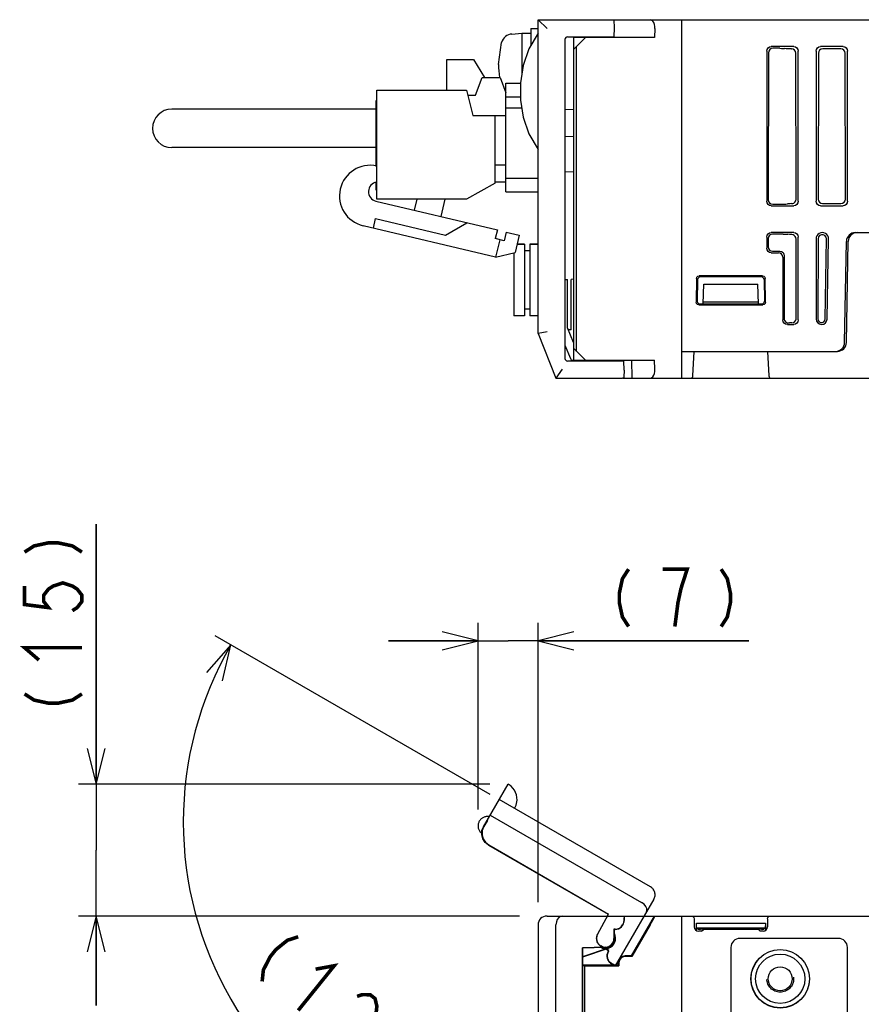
# Model space of a CAD drawing. Extents: x 60 to 816, y 33 to 540.
# Tile 19 of 23: x 552 to 646, y 430 to 540. Entities that reach past the tile are written whole.
import ezdxf

# ---------------------------------------------------------------- set-up
doc = ezdxf.new("R2010")
doc.units = 0
doc.header["$LTSCALE"] = 46.2
doc.linetypes.add('HIDDEN', pattern=[0.2, 0.1, -0.1])
doc.linetypes.add('PHANTOM', pattern=[0.8, 0.45, -0.05, 0.1, -0.05, 0.1, -0.05])
doc.layers.get('0').update_dxf_attribs({"linetype": 'CONTINUOUS'})
for name, color, linetype in [('ALL_AXIS', 7, 'CONTINUOUS'), ('ALL_DIM', 7, 'CONTINUOUS'), ('ALL_FEATURES', 7, 'CONTINUOUS'), ('DEFAULT_2', 8, 'HIDDEN'), ('OBSTRUCTIVE_DTM', 7, 'CONTINUOUS')]:
    doc.layers.add(name, color=color, linetype=linetype)
doc.dimstyles.get("Standard").update_dxf_attribs({"dimtxt": 2.5, "dimasz": 2.5, "dimexe": 1.25, "dimexo": 0.625, "dimtad": 1, "dimcen": 2.5, "dimazin": 3, "dimtfac": 1, "dimtmove": 0, "dimatfit": 3})

# ---------------------------------------------------------------- blocks, each defined once
blk = doc.blocks.new('_OPEN')
at = {"color": 0, "linetype": 'BYBLOCK'}
for p, q in [((0, 0), (-1, 0.25)), ((-1, -0.25), (0, 0)), ((-1, 0), (0, 0))]:
    blk.add_line(p, q, dxfattribs=at)
blk = doc.blocks.new('*D8')
at = {"layer": 'ALL_DIM', "color": 2, "linetype": 'CONTINUOUS'}
for p, q in [((603.31, 451.9), (603.31, 472.7)), ((610, 441.53), (610, 472.7)), ((603.31, 470.7), (593.31, 470.7)), ((593.31, 470.7), (606.66, 470.7)), ((633.51, 470.7), (606.66, 470.7)), ((610, 470.7), (633.51, 470.7))]:
    blk.add_line(p, q, dxfattribs=at)
at = {"layer": 'ALL_DIM', "color": 2, "linetype": 'CONTINUOUS', "xscale": 4, "yscale": 4, "zscale": 4}
blk.add_blockref('_OPEN', (603.31, 470.7), dxfattribs=at)
at = {"layer": 'ALL_DIM', "color": 2, "linetype": 'CONTINUOUS', "xscale": 4, "yscale": 4, "zscale": 4, "rotation": 180}
blk.add_blockref('_OPEN', (610, 470.7), dxfattribs=at)
blk = doc.blocks.new('*D9')
at = {"layer": 'ALL_DIM', "color": 2, "linetype": 'CONTINUOUS'}
for p, q in [((560.75, 454.7), (560.75, 483.7)), ((560.75, 483.7), (560.75, 447.35)), ((604.64, 454.7), (558.75, 454.7)), ((560.75, 430), (560.75, 447.35)), ((607.93, 440), (558.75, 440)), ((560.75, 440), (560.75, 430))]:
    blk.add_line(p, q, dxfattribs=at)
at = {"layer": 'ALL_DIM', "color": 2, "linetype": 'CONTINUOUS', "xscale": 4, "yscale": 4, "zscale": 4}
for p, rotation in [((560.75, 454.7), 270), ((560.75, 440), 90)]:
    blk.add_blockref('_OPEN', p, dxfattribs=dict(at, rotation=rotation))
blk = doc.blocks.new('*D10')
at = {"layer": 'ALL_DIM', "color": 2, "linetype": 'CONTINUOUS'}
for p, q in [((604.66, 453.57), (574.02, 471.26)), ((610, 417.32), (610, 408.95))]:
    blk.add_line(p, q, dxfattribs=at)
for points in [[(574.82, 466.25), (575.75, 470.26), (573.04, 467.16)], [(605.95, 410.15), (610, 410.95), (606.06, 412.15)]]:
    blk.add_lwpolyline(points, dxfattribs=at)
for start, end in [(150, 210), (210, 270)]:
    blk.add_arc((610, 450.49), 39.55, start, end, dxfattribs=at)

msp = doc.modelspace()

# ---------------------------------------------------------------- linework, layer by layer
at = {"layer": 'ALL_AXIS', "color": 7, "linetype": 'CONTINUOUS'}
for p, q in [((607.081, 538.402), (608.2, 538.5)), ((608.2, 538.5), (608.2, 534.035)), ((608.2, 538.5), (609.2, 538.5)), ((609.2, 539), (609.2, 537.135)), ((609.2, 539), (610, 539)), ((605.6, 535), (605.944, 537.463)), ((616.535, 538.1), (616.538, 538)), ((618.465, 538.1), (618.462, 538.003)), ((599.82, 532.125), (599.82, 535.575)), ((599.82, 535.575), (602.82, 535.575)), ((592.02, 519.975), (592.02, 532.125)), ((592.02, 532.125), (602.02, 532.125)), ((602.02, 532.125), (602.72, 529.325)), ((605.22, 521.775), (602.02, 519.975)), ((602.02, 519.975), (592.02, 519.975)), ((607.66, 514.95), (608.5, 514.95)), ((609.1, 514.95), (610, 514.95)), ((607.3, 513.988), (607.3, 506.95)), ((616.538, 502), (616.535, 501.9)), ((618.462, 502), (618.465, 501.9))]:
    msp.add_line(p, q, dxfattribs=at)
for centre, radius, start, end in [((607.194, 537.107), 1.3, 95, 164.11915), ((614.6, 535), 9, 180, 189.22692), ((591.277, 520.342), 3.415, 77.43071, 256.63689), ((592.173, 520.811), 1.078, 98.84573, 256.63689)]:
    msp.add_arc(centre, radius, start, end, dxfattribs=at)
at = {"layer": 'ALL_DIM', "color": 2, "linetype": 'CONTINUOUS', "const_width": 0.4}
for points in [[(552.75, 480.602), (553.817, 481.291), (555.417, 481.635), (556.483, 481.635), (558.083, 481.291), (559.15, 480.602)], [(620.096, 478.697), (619.408, 477.63), (619.064, 476.03), (619.064, 474.964), (619.408, 473.364), (620.096, 472.297)], [(625.944, 476.564), (626.632, 478.697), (623.88, 478.697)], [(630.416, 478.697), (631.104, 477.63), (631.448, 476.03), (631.448, 474.964), (631.104, 473.364), (630.416, 472.297)], [(552.75, 476.818), (552.75, 474.755), (555.417, 474.411), (554.883, 475.099), (554.883, 475.786), (555.417, 476.475), (555.95, 476.818), (557.017, 477.163), (558.083, 476.818), (558.617, 476.475), (559.15, 475.786), (559.15, 475.099), (558.617, 474.411), (558.083, 474.067)], [(625.256, 472.297), (625.6, 474.964), (625.944, 476.564)], [(554.35, 468.563), (552.75, 469.939), (559.15, 469.939)], [(552.75, 464.779), (553.817, 464.091), (555.417, 463.747), (556.483, 463.747), (558.083, 464.091), (559.15, 464.779)], [(583.257, 437.689), (582.052, 437.29), (580.78, 436.259), (580.111, 435.429), (579.375, 433.967), (579.242, 432.704)], [(585.2, 434.069), (587.275, 434.452), (583.261, 429.468)], [(589.821, 431.032), (590.424, 431.231), (591.294, 431.215), (591.83, 430.784), (592.031, 429.937), (591.964, 429.306), (591.295, 428.475), (590.693, 428.275)]]:
    msp.add_lwpolyline(points, dxfattribs=at)
at = {"layer": 'ALL_FEATURES', "color": 7, "linetype": 'CONTINUOUS'}
for p, q in [((610, 505), (610, 540)), ((610, 540), (611, 539)), ((610, 540), (775.3, 540)), ((618.469, 540), (618.5, 539.1)), ((626, 540), (626, 500)), ((618.5, 539.1), (618.465, 538.1)), ((623.04, 539), (623, 538)), ((613, 537.793), (613, 502.207)), ((613.29, 538.093), (613.5, 538.1)), ((613.5, 538.1), (618.465, 538.1)), ((614, 501.9), (614, 538.1)), ((615.3, 538), (614, 536.7)), ((623, 538), (614, 538)), ((616.538, 538), (616.535, 538.1)), ((614.3, 503), (614.3, 537)), ((635.5, 536.502), (635.5, 519.748)), ((635.693, 536.309), (635.668, 519.916)), ((638.502, 537), (635.998, 537)), ((636.961, 536.806), (636.192, 536.806)), ((637.675, 536.766), (637.494, 536.785)), ((638.207, 536.745), (638.247, 536.745)), ((638.771, 519.978), (638.746, 536.248)), ((639, 519.748), (639, 536.502)), ((641, 536.502), (641, 519.748)), ((641.254, 536.248), (641.229, 519.978)), ((644.002, 537), (641.498, 537)), ((643.747, 536.745), (641.753, 536.745)), ((644.271, 519.978), (644.246, 536.248)), ((644.5, 519.748), (644.5, 536.502)), ((602.82, 535.575), (604.023, 533.565)), ((603.02, 531.565), (603.77, 533.565)), ((603.77, 533.565), (605.77, 533.565)), ((605.77, 533.565), (606.42, 531.832)), ((606.42, 520.8), (606.42, 532.9)), ((606.42, 532.9), (608.035, 532.9)), ((591.94, 523.635), (591.94, 530.975)), ((591.94, 530.975), (592.02, 530.975)), ((602.16, 531.565), (603.02, 531.565)), ((606.42, 531.4), (608.035, 531.4)), ((591.94, 530.025), (569.17, 530.025)), ((606.42, 530.16), (608.17, 530.16)), ((613, 529.983), (614, 530)), ((602.72, 529.325), (606.42, 529.325)), ((605.22, 521.775), (605.22, 529.325)), ((614, 526.93), (613, 526.965)), ((591.94, 525.725), (569.17, 525.725)), ((606.42, 523.775), (605.22, 523.775)), ((613, 523.035), (614, 523.07)), ((591.94, 520.975), (591.94, 521.83)), ((606.42, 521.865), (605.22, 521.865)), ((610, 522.3), (606.42, 522.3)), ((591.94, 520.975), (592.02, 520.975)), ((606.42, 520.8), (610, 520.8)), ((591.924, 519.762), (605.469, 516.544)), ((596.226, 518.74), (596.52, 519.975)), ((599.603, 519.975), (599.145, 518.047)), ((638.507, 519.537), (638.647, 519.648)), ((635.998, 519.25), (638.502, 519.25)), ((636.165, 519.417), (637.265, 519.417)), ((637.977, 519.457), (637.796, 519.439)), ((641.498, 519.25), (644.002, 519.25)), ((641.727, 519.479), (643.773, 519.479)), ((591.641, 516.746), (591.896, 517.816)), ((591.896, 517.816), (599.679, 515.967)), ((605.262, 513.51), (590.488, 517.02)), ((599.679, 515.967), (602.064, 517.353)), ((605.469, 516.544), (605.238, 515.571)), ((606.442, 516.313), (606.211, 515.34)), ((606.442, 516.313), (607.902, 515.967)), ((606.211, 515.34), (605.238, 515.571)), ((605.725, 515.456), (605.262, 513.51)), ((607.902, 515.967), (607.439, 514.021)), ((635.5, 515.752), (635.5, 514.498)), ((635.661, 515.591), (635.66, 514.658)), ((638.502, 516.25), (635.998, 516.25)), ((637.323, 516.088), (636.16, 516.088)), ((638.037, 516.048), (637.855, 516.066)), ((638.791, 506.707), (638.777, 515.529)), ((639, 506.498), (639, 515.752)), ((641, 515.556), (641, 506.616)), ((641.223, 515.556), (641.209, 506.616)), ((642.022, 506.609), (642.165, 515.548)), ((642.231, 506.605), (642.387, 515.544)), ((644.186, 503.983), (644.383, 515.267)), ((644.386, 503.983), (644.583, 515.267)), ((645.383, 516.25), (683.176, 516.25)), ((608.5, 514.95), (607.66, 514.95)), ((608.5, 514.95), (608.5, 506.95)), ((609.1, 514.2), (608.5, 514.2)), ((609.1, 514.95), (609.1, 506.95)), ((610, 514.95), (609.1, 514.95)), ((636.157, 514.159), (636.961, 514.159)), ((605.262, 513.51), (607.439, 514.021)), ((635.998, 514), (636.802, 514)), ((637.3, 513.502), (637.3, 506.498)), ((637.458, 513.66), (637.448, 506.646)), ((613, 511.005), (613.3, 511)), ((613, 510.99), (613.3, 511)), ((613.3, 505.636), (613.3, 511)), ((614, 511.035), (613.7, 511.024)), ((613.7, 505.41), (613.7, 511.024)), ((627.673, 511.133), (627.63, 508.481)), ((627.797, 511.005), (627.755, 508.604)), ((635.029, 511.427), (627.971, 511.427)), ((634.903, 511.3), (628.097, 511.3)), ((635.203, 511.006), (635.245, 508.604)), ((635.37, 508.481), (635.327, 511.133)), ((628.423, 508.3), (628.5, 510.5)), ((628.5, 510.5), (634.5, 510.5)), ((634.577, 508.3), (634.5, 510.5)), ((609.1, 507.7), (608.5, 507.7)), ((627.929, 508.178), (635.071, 508.178)), ((628.054, 508.3), (634.946, 508.3)), ((634.57, 508.5), (628.43, 508.5)), ((608.5, 506.95), (607.3, 506.95)), ((610, 506.95), (609.1, 506.95)), ((637.491, 506.44), (637.616, 506.272)), ((613.954, 504.001), (613.3, 505.636)), ((613.7, 505.41), (613.397, 505.392)), ((637.798, 506), (638.502, 506)), ((638.209, 506.187), (638.028, 506.168)), ((611, 505.193), (610, 505)), ((610, 505), (612, 500)), ((613, 503.693), (613.602, 502.189)), ((614, 504), (613.954, 504.001)), ((614, 503.3), (615.3, 502)), ((626, 503), (643.386, 503)), ((627.269, 500.284), (627.412, 503)), ((635.588, 503), (635.731, 500.284)), ((612.677, 501), (612, 500)), ((613.5, 501.9), (613.29, 501.907)), ((619.565, 501.9), (613.5, 501.9)), ((613.88, 502), (623, 502)), ((616.535, 501.9), (616.538, 502)), ((618.95, 502), (618.953, 501.9)), ((619.6, 500.9), (619.565, 501.9)), ((620.431, 502), (620.471, 500)), ((623.04, 501), (623, 502)), ((612, 500), (619.43, 500)), ((619.49, 500), (704.547, 500)), ((619.6, 500.9), (619.573, 500.134)), ((611, 440), (780, 440)), ((619.6, 439.995), (619.6, 439.5)), ((620.431, 435.55), (623, 440)), ((626, 440), (626, 280)), ((627.412, 439.7), (627.412, 438.807)), ((635.588, 439.7), (635.588, 438.807)), ((610, 439), (610, 419.5)), ((612, 419.5), (612, 439)), ((618.469, 438.531), (618.469, 437.5)), ((618.469, 438.531), (618.5, 438.5)), ((618.6, 438.531), (618.469, 438.531)), ((618.5, 438.5), (618.5, 437.5)), ((618.6, 438.5), (618.5, 438.5)), ((622.503, 439), (620.471, 435.48)), ((627.666, 438.684), (627.657, 439.193)), ((627.657, 438.375), (627.657, 439.193)), ((627.657, 439.193), (635.343, 439.193)), ((627.797, 438.553), (627.666, 438.684)), ((627.666, 438.684), (635.334, 438.684)), ((627.755, 438.595), (627.755, 438.595)), ((627.903, 438.599), (628.054, 438.6)), ((628.238, 438.308), (627.912, 438.308)), ((627.949, 438.545), (628.097, 438.548)), ((628.054, 438.6), (634.946, 438.6)), ((628.43, 438.548), (628.097, 438.548)), ((628.238, 438.308), (628.43, 438.5)), ((628.43, 438.5), (628.43, 438.6)), ((634.57, 438.5), (628.43, 438.5)), ((634.57, 438.5), (634.57, 438.6)), ((634.903, 438.548), (634.57, 438.548)), ((634.762, 438.308), (634.57, 438.5)), ((635.088, 438.308), (634.762, 438.308)), ((635.161, 438.546), (635.203, 438.553)), ((635.203, 438.553), (635.334, 438.684)), ((635.206, 438.597), (635.245, 438.595)), ((635.245, 438.595), (635.245, 438.595)), ((635.343, 439.193), (635.334, 438.684)), ((635.343, 439.193), (635.343, 438.375)), ((618.575, 437.367), (618.581, 437.562)), ((643.5, 437.5), (632.5, 437.5)), ((617.534, 436.532), (614.969, 436.442)), ((614.969, 421.032), (614.969, 436.442)), ((614.969, 436.442), (615, 436.412)), ((617.535, 436.501), (615, 436.412)), ((615, 435.476), (617.858, 436.444)), ((615, 421.001), (615, 436.412)), ((615, 435.439), (617.869, 436.411)), ((617.5, 436.418), (617.695, 436.435)), ((631.5, 436.5), (631.5, 423.5)), ((644.5, 283.5), (644.5, 436.5)), ((620.431, 435.55), (619.7, 435.55)), ((620.471, 435.48), (619.7, 435.48)), ((620.431, 435.55), (620.471, 435.48)), ((618.95, 434.5), (615, 434.5)), ((615, 434.465), (615.2, 434.465)), ((615.2, 420.949), (615.2, 434.465)), ((615.235, 434.43), (615.2, 434.465)), ((615.235, 420.95), (615.235, 434.43)), ((615.235, 434.43), (619.02, 434.43)), ((618.95, 434.5), (618.95, 434.8)), ((618.95, 434.5), (619.02, 434.43)), ((619.02, 434.8), (619.02, 434.43))]:
    msp.add_line(p, q, dxfattribs=at)
at = {"layer": 'ALL_FEATURES', "color": 8, "linetype": 'PHANTOM'}
for p, q in [((603.911, 449.963), (606.663, 454.729)), ((622.549, 443.245), (605.662, 452.995)), ((604.349, 450.653), (603.957, 449.975)), ((604.319, 450.67), (604.349, 450.653)), ((604.662, 451.263), (621.549, 441.513)), ((603.729, 449.261), (603.562, 449.358)), ((604.461, 447.915), (617.808, 440.209)), ((604.504, 447.926), (617.85, 440.221)), ((622.915, 441.879), (618.617, 434.434)), ((616.645, 437.955), (617.85, 440.221)), ((617.697, 440), (617.808, 440.209)), ((617.85, 440.221), (617.808, 440.209)), ((617.909, 436.145), (617.016, 436.661)), ((617.866, 436.134), (617.248, 436.491)), ((617.816, 436.047), (617.866, 436.134)), ((617.843, 436.032), (617.909, 436.145)), ((617.909, 436.145), (617.866, 436.134)), ((618.611, 434.434), (618.182, 434.681))]:
    msp.add_line(p, q, dxfattribs=at)
at = {"layer": 'ALL_FEATURES', "color": 7, "linetype": 'CONTINUOUS'}
for points in [[(623.04, 539), (623.033, 539.24), (622.992, 539.469), (622.916, 539.676), (622.805, 539.846), (622.664, 539.96), (622.503, 540)], [(610, 538.5), (608.972, 536.746), (608.332, 534.889), (608.035, 532.97), (608.035, 531.03), (608.332, 529.111), (608.972, 527.254), (610, 525.5)], [(635.5, 536.502), (635.538, 536.693), (635.646, 536.854), (635.807, 536.962), (635.998, 537)], [(636.192, 536.806), (636.001, 536.768), (635.839, 536.661), (635.731, 536.5), (635.693, 536.309)], [(636.961, 536.806), (637.16, 536.804), (637.342, 536.796), (637.494, 536.785)], [(638.207, 536.745), (638.009, 536.747), (637.826, 536.755), (637.675, 536.766)], [(638.746, 536.248), (638.708, 536.438), (638.6, 536.599), (638.438, 536.707), (638.247, 536.745)], [(638.502, 537), (638.693, 536.962), (638.854, 536.854), (638.962, 536.693), (639, 536.502)], [(641, 536.502), (641.038, 536.693), (641.146, 536.854), (641.307, 536.962), (641.498, 537)], [(641.753, 536.745), (641.562, 536.707), (641.4, 536.599), (641.292, 536.438), (641.254, 536.248)], [(644.246, 536.248), (644.208, 536.438), (644.1, 536.599), (643.938, 536.707), (643.747, 536.745)], [(644.002, 537), (644.193, 536.962), (644.354, 536.854), (644.462, 536.693), (644.5, 536.502)], [(635.998, 519.25), (635.807, 519.288), (635.646, 519.396), (635.538, 519.557), (635.5, 519.748)], [(635.668, 519.916), (635.706, 519.724), (635.813, 519.563), (635.974, 519.455), (636.165, 519.417)], [(639, 519.748), (638.962, 519.557), (638.854, 519.396), (638.693, 519.288), (638.502, 519.25)], [(638.647, 519.648), (638.739, 519.801), (638.771, 519.978)], [(641.498, 519.25), (641.307, 519.288), (641.146, 519.396), (641.038, 519.557), (641, 519.748)], [(641.229, 519.978), (641.267, 519.786), (641.375, 519.624), (641.536, 519.517), (641.727, 519.479)], [(643.773, 519.479), (643.964, 519.517), (644.125, 519.624), (644.233, 519.786), (644.271, 519.978)], [(644.5, 519.748), (644.462, 519.557), (644.354, 519.396), (644.193, 519.288), (644.002, 519.25)], [(637.265, 519.417), (637.463, 519.42), (637.645, 519.427), (637.796, 519.439)], [(638.277, 519.475), (638.113, 519.468), (637.977, 519.457)], [(638.277, 519.475), (638.393, 519.492), (638.507, 519.537)], [(635.5, 515.752), (635.538, 515.943), (635.646, 516.104), (635.807, 516.212), (635.998, 516.25)], [(636.16, 516.088), (635.969, 516.05), (635.807, 515.942), (635.7, 515.781), (635.661, 515.591)], [(637.323, 516.088), (637.521, 516.085), (637.704, 516.078), (637.855, 516.066)], [(638.284, 516.032), (638.15, 516.039), (638.037, 516.048)], [(638.57, 515.933), (638.43, 516.005), (638.284, 516.032)], [(638.502, 516.25), (638.693, 516.212), (638.854, 516.104), (638.962, 515.943), (639, 515.752)], [(638.777, 515.529), (638.752, 515.685), (638.681, 515.823), (638.57, 515.933)], [(642.165, 515.548), (642.122, 515.751), (641.993, 515.919), (641.803, 516.014), (641.592, 516.016), (641.4, 515.924), (641.269, 515.759), (641.223, 515.556)], [(635.998, 514), (635.807, 514.038), (635.646, 514.146), (635.538, 514.307), (635.5, 514.498)], [(635.66, 514.658), (635.698, 514.466), (635.805, 514.305), (635.966, 514.197), (636.157, 514.159)], [(636.961, 514.159), (637.152, 514.121), (637.313, 514.013), (637.421, 513.852), (637.458, 513.66)], [(637.3, 513.502), (637.262, 513.693), (637.154, 513.854), (636.993, 513.962), (636.802, 514)], [(627.673, 511.133), (627.714, 511.281), (627.823, 511.388), (627.971, 511.427)], [(635.029, 511.427), (635.177, 511.388), (635.286, 511.281), (635.327, 511.133)], [(627.755, 508.604), (627.794, 508.452), (627.903, 508.341), (628.054, 508.3)], [(634.946, 508.3), (635.097, 508.341), (635.206, 508.452), (635.245, 508.604)], [(627.929, 508.178), (627.778, 508.218), (627.669, 508.329), (627.63, 508.481)], [(635.37, 508.481), (635.331, 508.329), (635.222, 508.218), (635.071, 508.178)], [(637.798, 506), (637.607, 506.038), (637.446, 506.146), (637.338, 506.307), (637.3, 506.498)], [(637.448, 506.646), (637.459, 506.539), (637.491, 506.44)], [(638.307, 506.195), (638.466, 506.233), (638.619, 506.328), (638.735, 506.478)], [(639, 506.498), (638.962, 506.307), (638.854, 506.146), (638.693, 506.038), (638.502, 506)], [(638.735, 506.478), (638.776, 506.587), (638.791, 506.707)], [(641.209, 506.616), (641.247, 506.443), (641.359, 506.3), (641.521, 506.22), (641.702, 506.218), (641.866, 506.295), (641.98, 506.435), (642.022, 506.609)], [(637.616, 506.272), (637.786, 506.18), (637.96, 506.162)], [(637.96, 506.162), (637.995, 506.165), (638.028, 506.168)], [(638.307, 506.195), (638.256, 506.191), (638.209, 506.187)], [(622.503, 500), (622.664, 500.04), (622.805, 500.154), (622.916, 500.324), (622.992, 500.531), (623.033, 500.76), (623.04, 501)], [(619.573, 500.134), (619.556, 500.057), (619.51, 500.014), (619.43, 500)], [(612.677, 440), (612.487, 439.96), (612.306, 439.836), (612.15, 439.629), (612.041, 439.344), (612, 439)], [(619.573, 439.5), (619.556, 439.333), (619.51, 439.166), (619.43, 439)], [(619.6, 439.995), (619.589, 439.915), (619.58, 439.744), (619.573, 439.5)], [(619.597, 440), (619.598, 439.999), (619.599, 439.998), (619.6, 439.995)], [(622.503, 439), (622.664, 439.281), (622.805, 439.533), (622.916, 439.737), (622.992, 439.883), (623.033, 439.971), (623.04, 440)], [(627.111, 440), (627.262, 439.96), (627.372, 439.85), (627.412, 439.7)], [(635.588, 439.7), (635.628, 439.85), (635.738, 439.96), (635.889, 440)], [(627.412, 438.807), (627.45, 438.616), (627.558, 438.454), (627.72, 438.346), (627.912, 438.308)], [(627.755, 438.595), (627.794, 438.597), (627.903, 438.599)], [(627.797, 438.553), (627.839, 438.546), (627.949, 438.545)], [(634.903, 438.548), (635.051, 438.545), (635.161, 438.546)], [(634.946, 438.6), (635.097, 438.599), (635.206, 438.597)], [(635.088, 438.308), (635.28, 438.346), (635.442, 438.454), (635.55, 438.616), (635.588, 438.807)], [(617.695, 436.435), (617.883, 436.488), (618.059, 436.573), (618.217, 436.689), (618.351, 436.831), (618.458, 436.995), (618.533, 437.176), (618.575, 437.367)], [(618.581, 437.562), (618.552, 437.756), (618.5, 437.909)], [(617.067, 436.484), (617.186, 436.43), (617.5, 436.385)], [(617.142, 436.487), (617.214, 436.456), (617.5, 436.418)]]:
    msp.add_lwpolyline(points, dxfattribs=at)
at = {"layer": 'ALL_FEATURES', "color": 8, "linetype": 'PHANTOM'}
for points in [[(607.394, 451.995), (607.555, 452.354), (607.658, 452.921), (607.595, 453.506), (607.361, 454.046), (606.99, 454.488), (606.662, 454.727)], [(604.461, 447.915), (604.096, 448.21), (603.84, 448.604), (603.719, 449.057), (603.743, 449.526), (603.911, 449.963)], [(603.957, 449.975), (603.788, 449.537), (603.763, 449.069), (603.884, 448.615), (604.139, 448.222), (604.504, 447.926)], [(622.077, 440.427), (622.137, 440.611), (622.12, 440.83), (622.018, 441.069), (621.826, 441.305), (621.549, 441.513)], [(618.195, 434.705), (618.06, 434.803), (617.938, 434.927), (617.834, 435.079)], [(618.611, 434.434), (618.547, 434.483), (618.403, 434.576), (618.195, 434.705)], [(618.617, 434.434), (618.616, 434.434), (618.614, 434.433), (618.611, 434.434)]]:
    msp.add_lwpolyline(points, dxfattribs=at)
at = {"layer": 'ALL_FEATURES', "color": 7, "linetype": 'CONTINUOUS'}
for radius in [3.271, 3.25]:
    msp.add_circle((637, 433), radius, dxfattribs=at)
for centre, radius, start, end in [((613.3, 537.793), 0.3, 92, 180), ((569.17, 527.875), 2.15, 90, 270), ((641.694, 515.556), 0.694, 359, 180), ((645.383, 515.25), 1, 90, 179), ((645.583, 515.25), 1, 90, 179), ((628.097, 511), 0.3, 90, 179), ((634.903, 511), 0.3, 1, 90), ((641.616, 506.616), 0.616, 180, 359), ((643.186, 504), 1, 270, 359), ((643.386, 504), 1, 270, 359), ((613.3, 502.207), 0.3, 180, 268), ((613.88, 502.3), 0.3, 201.80141, 270), ((626.97, 500.3), 0.3, 269.99957, 356.99176), ((636.03, 500.3), 0.3, 183.00017, 270.00332), ((611, 439), 1, 90, 180), ((618.6, 439.5), 1, 270, 360), ((618.6, 439.5), 0.969, 270, 328.92068), ((617.5, 437.5), 0.969, 272, 360), ((617.5, 437.5), 1, 272, 360), ((617.5, 437.5), 1.15, 288.71626, 28.69935), ((632.5, 436.5), 1, 90, 180), ((643.5, 436.5), 1, 0, 90), ((617.5, 437.5), 1.115, 270, 288.71626), ((619.7, 434.8), 0.75, 90, 180), ((619.7, 434.8), 0.68, 90, 180)]:
    msp.add_arc(centre, radius, start, end, dxfattribs=at)
at = {"layer": 'ALL_FEATURES', "color": 8, "linetype": 'PHANTOM'}
for centre, radius, start, end in [((604.377, 450.042), 1.064, 80.01596, 219.98404), ((622.049, 442.379), 1, 330, 60), ((617.5, 437.5), 1, 152, 240), ((617.5, 437.5), 0.969, 152, 240), ((618.682, 435.547), 1, 150, 240), ((618.682, 435.547), 0.969, 150, 208.92068)]:
    msp.add_arc(centre, radius, start, end, dxfattribs=at)
at = {"layer": 'DEFAULT_2', "color": 8, "linetype": 'HIDDEN'}
msp.add_circle((637, 433), 1.5, dxfattribs=at)
at = {"layer": 'OBSTRUCTIVE_DTM', "color": 7, "linetype": 'CONTINUOUS'}
for radius in [2.75, 1.337]:
    msp.add_circle((637, 433), radius, dxfattribs=at)

# ---------------------------------------------------------------- dimensions: what is measured, and where the dimension line sits
at = {"layer": 'ALL_DIM', "color": 2, "linetype": 'CONTINUOUS'}
for base, p1, p2, angle, picture, middle in [((560.75, 454.697), (607.926, 440), (604.644, 454.697), 90, '*D9', (559.15, 461.683)), ((603.313, 470.697), (610, 441.526), (603.313, 451.903), 180, '*D8', (617, 472.297))]:
    dim = msp.add_linear_dim(base=base, p1=p1, p2=p2, angle=angle, dimstyle='Standard', dxfattribs=at)
    dim.commit()
    dim.dimension.update_dxf_attribs({"geometry": picture, "text_midpoint": middle, "dimtype": 128})
dim = msp.add_angular_dim_2l(base=(575.753, 430.718), line1=((574.021, 471.263), (604.664, 453.571)), line2=((610, 417.318), (610, 408.945)), dimstyle='Standard', dxfattribs=at)
dim.commit()
dim.dimension.update_dxf_attribs({"geometry": '*D10', "text_midpoint": (576.831, 434.646), "dimtype": 130})

doc.saveas('drawing.dxf')
